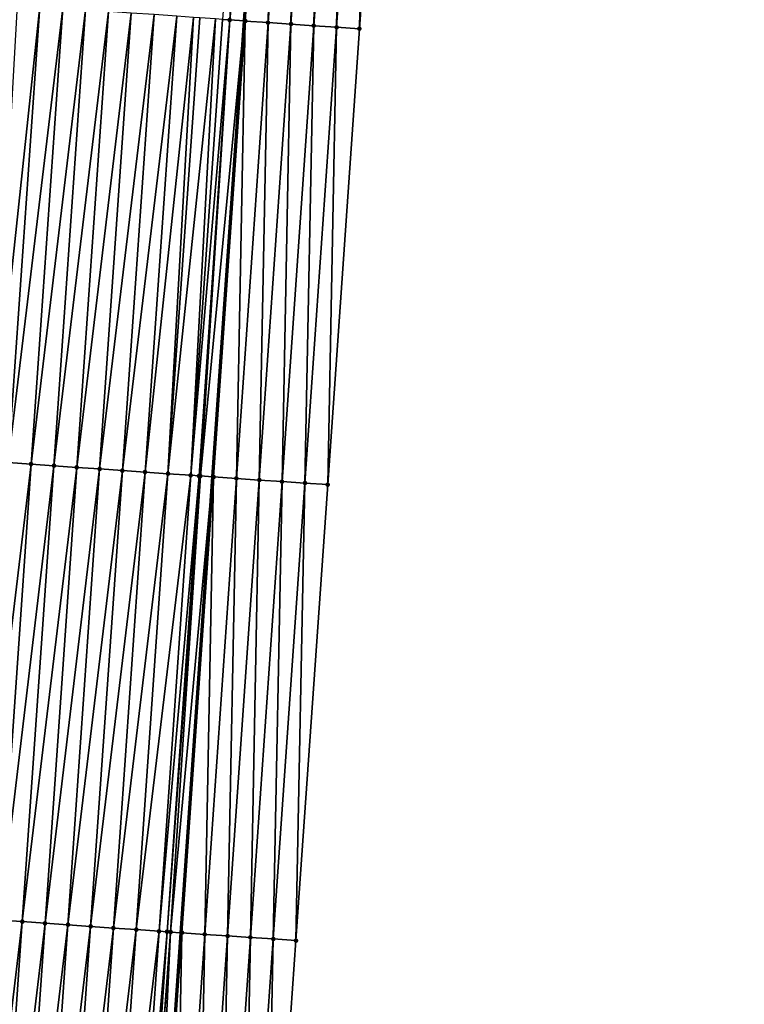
# Model space of a CAD drawing. Header units: feet. Extents: x 2017353 to 2024169, y 808050 to 818690.
# Tile 83 of 256: x 2023542 to 2023574, y 811017 to 811060. Entities that reach past the tile are written whole.
import ezdxf

# ---------------------------------------------------------------- set-up
doc = ezdxf.new("R2010")
doc.units = ezdxf.units.FT
doc.header["$MEASUREMENT"] = 0
for name, color, linetype, lineweight in [('EP_Travel Lane', 172, 'Continuous', 53), ('SB-Road Shots', 141, 'Continuous', 100), ('SB-Road X-Section', 40, 'Continuous', 13)]:
    doc.layers.add(name, color=color, linetype=linetype, lineweight=lineweight)
doc.layers.add('I-77-MM15-17_SB-Surface-BORDER', color=7, linetype='Continuous')
doc.layers.add('I-77-MM15-17_SB-Surface-TIN', color=7, linetype='Continuous')

msp = doc.modelspace()

# ---------------------------------------------------------------- linework, layer by layer
at = {"layer": 'EP_Travel Lane'}
msp.add_polyline3d([(2023542.07307142, 810920.5318438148, 307.6191068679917), (2023543.440452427, 810940.4444273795, 308.3177229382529), (2023544.826492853, 810960.3828696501, 309.0509543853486), (2023546.212531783, 810980.3212903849, 309.7847847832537), (2023547.598637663, 811000.2606742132, 310.4917633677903), (2023548.984704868, 811020.1995016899, 311.2142521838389), (2023550.370809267, 811040.1388642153, 311.9218247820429), (2023551.756905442, 811060.078108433, 312.6326947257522), (2023553.142955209, 811080.0166850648, 313.3621796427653), (2023554.528942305, 811099.9543601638, 314.116801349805), (2023555.91493381, 811119.8920986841, 314.8696577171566), (2023557.31517531, 811139.8170200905, 315.5835040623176), (2023558.724317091, 811159.7542614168, 316.3084857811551), (2023560.133591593, 811179.6933805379, 316.976038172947), (2023561.542891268, 811199.6328558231, 317.6326977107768), (2023562.95222901, 811219.572869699, 318.272883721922), (2023564.361587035, 811239.5131705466, 318.9042947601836), (2023565.770951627, 811259.4535643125, 319.5328673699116), (2023567.18031618, 811279.3939575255, 320.1614536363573), (2023568.589652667, 811299.3339536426, 320.8021809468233)], dxfattribs=at)
at = {"layer": 'I-77-MM15-17_SB-Surface-BORDER', "color": 3, "linetype": 'Continuous', "lineweight": -3}
msp.add_polyline3d([(2023573.625428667, 811298.9843918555, 320.6086090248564), (2023572.21616429, 811279.0453998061, 319.9371728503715), (2023571.804478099, 811259.0368473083, 319.2369072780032), (2023569.397379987, 811239.1638000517, 318.7048651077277), (2023568.985534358, 811219.1529917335, 318.0735901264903), (2023567.576178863, 811199.2127104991, 317.4415792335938), (2023566.166892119, 811179.2734019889, 316.7798167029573), (2023564.757625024, 811159.3343714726, 316.1095519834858), (2023562.350880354, 811139.4663248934, 315.424576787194), (2023560.951094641, 811119.5474396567, 314.7189874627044), (2023559.565198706, 811099.610787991, 313.9357859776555), (2023558.179294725, 811079.6740205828, 313.1558162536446), (2023556.793265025, 811059.7354446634, 312.4262728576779), (2023555.407274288, 811039.7974292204, 311.6811011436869), (2023554.021232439, 811019.8586785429, 310.9564285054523), (2023552.635152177, 810999.9193752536, 310.2471692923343), (2023551.249068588, 810979.9800241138, 309.5392399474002), (2023549.863062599, 810960.0417892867, 308.8001877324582), (2023548.477077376, 810940.1038531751, 308.052803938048), (2023547.110238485, 810920.2030870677, 307.3532578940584)], dxfattribs=at)
at = {"layer": 'I-77-MM15-17_SB-Surface-TIN', "color": 128, "linetype": 'Continuous', "lineweight": -3}
for points in [[(2023550.80719461, 811060.14412076, 312.6328834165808), (2023551.128127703, 811060.1217783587, 312.6337920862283), (2023552.365684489, 811080.0702507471, 313.3751187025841)], [(2023551.128127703, 811060.1217783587, 312.6337920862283), (2023553.142955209, 811080.0166850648, 313.3621796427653), (2023552.365684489, 811080.0702507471, 313.3751187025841)], [(2023551.128127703, 811060.1217783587, 312.6337920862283), (2023551.756905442, 811060.078108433, 312.6326947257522), (2023553.142955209, 811080.0166850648, 313.3621796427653)], [(2023551.804787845, 811060.0747829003, 312.6326111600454), (2023553.142955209, 811080.0166850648, 313.3621796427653), (2023551.756905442, 811060.078108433, 312.6326947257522)], [(2023551.804787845, 811060.0747829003, 312.6326111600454), (2023553.190819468, 811080.0133864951, 313.3613828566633), (2023553.142955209, 811080.0166850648, 313.3621796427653)], [(2023551.804787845, 811060.0747829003, 312.6326111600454), (2023552.802435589, 811060.0062291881, 312.6104737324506), (2023553.190819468, 811080.0133864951, 313.3613828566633)], [(2023552.802435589, 811060.0062291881, 312.6104737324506), (2023554.188509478, 811079.9454407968, 313.3222915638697), (2023553.190819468, 811080.0133864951, 313.3613828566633)], [(2023552.802435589, 811060.0062291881, 312.6104737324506), (2023553.800131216, 811059.9383642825, 312.5691296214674), (2023554.188509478, 811079.9454407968, 313.3222915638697)], [(2023553.800131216, 811059.9383642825, 312.5691296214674), (2023555.18619133, 811079.8773777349, 313.2864728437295), (2023554.188509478, 811079.9454407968, 313.3222915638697)], [(2023553.800131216, 811059.9383642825, 312.5691296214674), (2023554.797821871, 811059.8704278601, 312.5297796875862), (2023555.18619133, 811079.8773777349, 313.2864728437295)], [(2023554.797821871, 811059.8704278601, 312.5297796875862), (2023556.183879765, 811079.8094093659, 313.2480137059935), (2023555.18619133, 811079.8773777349, 313.2864728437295)], [(2023554.797821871, 811059.8704278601, 312.5297796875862), (2023555.795541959, 811059.8029148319, 312.4786238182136), (2023556.183879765, 811079.8094093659, 313.2480137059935)], [(2023555.795541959, 811059.8029148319, 312.4786238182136), (2023557.181585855, 811079.7416949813, 313.202472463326), (2023556.183879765, 811079.8094093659, 313.2480137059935)], [(2023555.795541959, 811059.8029148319, 312.4786238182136), (2023556.793265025, 811059.7354446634, 312.4262728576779), (2023557.181585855, 811079.7416949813, 313.202472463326)], [(2023556.793265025, 811059.7354446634, 312.4262728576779), (2023558.179294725, 811079.6740205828, 313.1558162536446), (2023557.181585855, 811079.7416949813, 313.202472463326)], [(2023540.692251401, 811040.8161914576, 311.79632546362), (2023542.826753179, 811060.7032031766, 312.5129424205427), (2023541.829212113, 811060.773291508, 312.4922885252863)], [(2023540.692251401, 811040.8161914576, 311.79632546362), (2023541.440659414, 811040.7637056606, 311.8090968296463), (2023542.826753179, 811060.7032031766, 312.5129424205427)], [(2023541.440659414, 811040.7637056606, 311.8090968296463), (2023543.824302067, 811060.6332273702, 312.5304586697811), (2023542.826753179, 811060.7032031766, 312.5129424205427)], [(2023541.440659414, 811040.7637056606, 311.8090968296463), (2023542.438214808, 811040.6938234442, 311.8240034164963), (2023543.824302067, 811060.6332273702, 312.5304586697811)], [(2023542.438214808, 811040.6938234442, 311.8240034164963), (2023544.821853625, 811060.5632899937, 312.546903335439), (2023543.824302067, 811060.6332273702, 312.5304586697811)], [(2023542.438214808, 811040.6938234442, 311.8240034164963), (2023543.435773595, 811040.6239900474, 311.837548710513), (2023544.821853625, 811060.5632899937, 312.546903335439)], [(2023543.435773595, 811040.6239900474, 311.837548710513), (2023545.819413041, 811060.4934656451, 312.5601963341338), (2023544.821853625, 811060.5632899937, 312.546903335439)], [(2023543.435773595, 811040.6239900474, 311.837548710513), (2023544.433330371, 811040.5541277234, 311.8519006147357), (2023545.819413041, 811060.4934656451, 312.5601963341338)], [(2023544.433330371, 811040.5541277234, 311.8519006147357), (2023546.816979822, 811060.42374724, 312.5705352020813), (2023545.819413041, 811060.4934656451, 312.5601963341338)], [(2023544.433330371, 811040.5541277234, 311.8519006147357), (2023545.430894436, 811040.4843702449, 311.8633290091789), (2023546.816979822, 811060.42374724, 312.5705352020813)], [(2023545.430894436, 811040.4843702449, 311.8633290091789), (2023547.8145356, 811060.3538705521, 312.5852876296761), (2023546.816979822, 811060.42374724, 312.5705352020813)], [(2023545.430894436, 811040.4843702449, 311.8633290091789), (2023546.428455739, 811040.4145730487, 311.8758648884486), (2023547.8145356, 811060.3538705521, 312.5852876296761)], [(2023546.428455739, 811040.4145730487, 311.8758648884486), (2023548.812083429, 811060.2838795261, 312.6032282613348), (2023547.8145356, 811060.3538705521, 312.5852876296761)], [(2023546.428455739, 811040.4145730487, 311.8758648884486), (2023547.426007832, 811040.3446433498, 311.8920954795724), (2023548.812083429, 811060.2838795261, 312.6032282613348)], [(2023547.426007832, 811040.3446433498, 311.8920954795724), (2023549.545508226, 811060.2323341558, 312.6188060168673), (2023548.812083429, 811060.2838795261, 312.6032282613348)], [(2023547.426007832, 811040.3446433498, 311.8920954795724), (2023548.423559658, 811040.2747098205, 311.9084328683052), (2023549.545508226, 811060.2323341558, 312.6188060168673)], [(2023548.423559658, 811040.2747098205, 311.9084328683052), (2023549.809623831, 811060.2137816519, 312.6241482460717), (2023549.545508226, 811060.2323341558, 312.6188060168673)], [(2023548.423559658, 811040.2747098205, 311.9084328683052), (2023550.50668147, 811060.1650710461, 312.6312150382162), (2023549.809623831, 811060.2137816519, 312.6241482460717)], [(2023548.423559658, 811040.2747098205, 311.9084328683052), (2023549.421113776, 811040.2048092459, 311.9238513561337), (2023550.50668147, 811060.1650710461, 312.6312150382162)], [(2023549.421113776, 811040.2048092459, 311.9238513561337), (2023550.80719461, 811060.14412076, 312.6328834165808), (2023550.50668147, 811060.1650710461, 312.6312150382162)], [(2023549.421113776, 811040.2048092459, 311.9238513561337), (2023551.128127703, 811060.1217783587, 312.6337920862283), (2023550.80719461, 811060.14412076, 312.6328834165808)], [(2023549.421113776, 811040.2048092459, 311.9238513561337), (2023549.785122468, 811040.1793654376, 311.9277294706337), (2023551.128127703, 811060.1217783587, 312.6337920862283)], [(2023549.785122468, 811040.1793654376, 311.9277294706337), (2023549.845262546, 811040.1751775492, 311.9279307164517), (2023551.128127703, 811060.1217783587, 312.6337920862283)], [(2023549.845262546, 811040.1751775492, 311.9279307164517), (2023551.756905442, 811060.078108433, 312.6326947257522), (2023551.128127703, 811060.1217783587, 312.6337920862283)], [(2023549.845262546, 811040.1751775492, 311.9279307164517), (2023550.370809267, 811040.1388642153, 311.9218247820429), (2023551.756905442, 811060.078108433, 312.6326947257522)], [(2023550.418712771, 811040.1355542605, 311.9212682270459), (2023551.756905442, 811060.078108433, 312.6326947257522), (2023550.370809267, 811040.1388642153, 311.9218247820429)], [(2023550.418712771, 811040.1355542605, 311.9212682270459), (2023551.804787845, 811060.0747829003, 312.6326111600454), (2023551.756905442, 811060.078108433, 312.6326947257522)], [(2023550.418712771, 811040.1355542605, 311.9212682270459), (2023551.416416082, 811040.067799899, 311.8768417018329), (2023551.804787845, 811060.0747829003, 312.6326111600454)], [(2023551.416416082, 811040.067799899, 311.8768417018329), (2023552.802435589, 811060.0062291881, 312.6104737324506), (2023551.804787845, 811060.0747829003, 312.6326111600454)], [(2023551.416416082, 811040.067799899, 311.8768417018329), (2023552.414118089, 811040.0000267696, 311.8329385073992), (2023552.802435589, 811060.0062291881, 312.6104737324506)], [(2023552.414118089, 811040.0000267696, 311.8329385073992), (2023553.800131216, 811059.9383642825, 312.5691296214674), (2023552.802435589, 811060.0062291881, 312.6104737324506)], [(2023552.414118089, 811040.0000267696, 311.8329385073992), (2023553.41180552, 811039.932043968, 311.7948818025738), (2023553.800131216, 811059.9383642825, 312.5691296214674)], [(2023553.41180552, 811039.932043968, 311.7948818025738), (2023554.797821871, 811059.8704278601, 312.5297796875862), (2023553.800131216, 811059.9383642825, 312.5691296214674)], [(2023553.41180552, 811039.932043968, 311.7948818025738), (2023554.409530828, 811039.8646060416, 311.7416318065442), (2023554.797821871, 811059.8704278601, 312.5297796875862)], [(2023554.409530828, 811039.8646060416, 311.7416318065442), (2023555.795541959, 811059.8029148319, 312.4786238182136), (2023554.797821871, 811059.8704278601, 312.5297796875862)], [(2023554.409530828, 811039.8646060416, 311.7416318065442), (2023555.407274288, 811039.7974292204, 311.6811011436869), (2023555.795541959, 811059.8029148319, 312.4786238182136)], [(2023555.407274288, 811039.7974292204, 311.6811011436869), (2023556.793265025, 811059.7354446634, 312.4262728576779), (2023555.795541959, 811059.8029148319, 312.4786238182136)], [(2023540.054554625, 811020.8240495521, 311.1096730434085), (2023542.438214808, 811040.6938234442, 311.8240034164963), (2023541.440659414, 811040.7637056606, 311.8090968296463)], [(2023540.054554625, 811020.8240495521, 311.1096730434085), (2023541.05210842, 811020.7541443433, 311.1252206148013), (2023542.438214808, 811040.6938234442, 311.8240034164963)], [(2023541.05210842, 811020.7541443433, 311.1252206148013), (2023543.435773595, 811040.6239900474, 311.837548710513), (2023542.438214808, 811040.6938234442, 311.8240034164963)], [(2023541.05210842, 811020.7541443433, 311.1252206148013), (2023542.049663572, 811020.6842586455, 311.1402241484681), (2023543.435773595, 811040.6239900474, 311.837548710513)], [(2023542.049663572, 811020.6842586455, 311.1402241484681), (2023544.433330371, 811040.5541277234, 311.8519006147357), (2023543.435773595, 811040.6239900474, 311.837548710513)], [(2023542.049663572, 811020.6842586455, 311.1402241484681), (2023543.047226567, 811020.6144857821, 311.1520814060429), (2023544.433330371, 811040.5541277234, 311.8519006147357)], [(2023543.047226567, 811020.6144857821, 311.1520814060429), (2023545.430894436, 811040.4843702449, 311.8633290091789), (2023544.433330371, 811040.5541277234, 311.8519006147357)], [(2023543.047226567, 811020.6144857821, 311.1520814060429), (2023544.044791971, 811020.5447475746, 311.1629723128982), (2023545.430894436, 811040.4843702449, 311.8633290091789)], [(2023544.044791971, 811020.5447475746, 311.1629723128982), (2023546.428455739, 811040.4145730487, 311.8758648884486), (2023545.430894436, 811040.4843702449, 311.8633290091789)], [(2023544.044791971, 811020.5447475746, 311.1629723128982), (2023545.04235696, 811020.4750033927, 311.174029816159), (2023546.428455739, 811040.4145730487, 311.8758648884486)], [(2023545.04235696, 811020.4750033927, 311.174029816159), (2023547.426007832, 811040.3446433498, 311.8920954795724), (2023546.428455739, 811040.4145730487, 311.8758648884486)], [(2023545.04235696, 811020.4750033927, 311.174029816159), (2023546.039912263, 811020.405119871, 311.1889726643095), (2023547.426007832, 811040.3446433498, 311.8920954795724)], [(2023546.039912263, 811020.405119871, 311.1889726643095), (2023548.423559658, 811040.2747098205, 311.9084328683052), (2023547.426007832, 811040.3446433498, 311.8920954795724)], [(2023546.039912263, 811020.405119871, 311.1889726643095), (2023547.037466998, 811020.335228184, 311.2041431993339), (2023548.423559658, 811040.2747098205, 311.9084328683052)], [(2023547.037466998, 811020.335228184, 311.2041431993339), (2023549.421113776, 811040.2048092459, 311.9238513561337), (2023548.423559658, 811040.2747098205, 311.9084328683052)], [(2023547.037466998, 811020.335228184, 311.2041431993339), (2023548.035030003, 811020.2654554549, 311.2159967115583), (2023549.421113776, 811040.2048092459, 311.9238513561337)], [(2023548.035030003, 811020.2654554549, 311.2159967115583), (2023549.785122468, 811040.1793654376, 311.9277294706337), (2023549.421113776, 811040.2048092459, 311.9238513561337)], [(2023548.035030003, 811020.2654554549, 311.2159967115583), (2023548.387905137, 811020.2407893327, 311.2197710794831), (2023549.785122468, 811040.1793654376, 311.9277294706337)], [(2023548.387905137, 811020.2407893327, 311.2197710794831), (2023549.845262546, 811040.1751775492, 311.9279307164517), (2023549.785122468, 811040.1793654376, 311.9277294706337)], [(2023548.387905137, 811020.2407893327, 311.2197710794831), (2023548.537732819, 811020.230356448, 311.2202599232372), (2023549.845262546, 811040.1751775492, 311.9279307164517)], [(2023548.537732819, 811020.230356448, 311.2202599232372), (2023550.370809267, 811040.1388642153, 311.9218247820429), (2023549.845262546, 811040.1751775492, 311.9279307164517)], [(2023548.537732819, 811020.230356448, 311.2202599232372), (2023548.984704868, 811020.1995016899, 311.2142521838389), (2023550.370809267, 811040.1388642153, 311.9218247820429)], [(2023549.032628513, 811020.1961934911, 311.2136080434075), (2023550.370809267, 811040.1388642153, 311.9218247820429), (2023548.984704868, 811020.1995016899, 311.2142521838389)], [(2023549.032628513, 811020.1961934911, 311.2136080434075), (2023550.418712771, 811040.1355542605, 311.9212682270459), (2023550.370809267, 811040.1388642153, 311.9218247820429)], [(2023549.032628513, 811020.1961934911, 311.2136080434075), (2023550.030337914, 811020.12852674, 311.1667384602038), (2023550.418712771, 811040.1355542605, 311.9212682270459)], [(2023550.030337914, 811020.12852674, 311.1667384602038), (2023551.416416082, 811040.067799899, 311.8768417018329), (2023550.418712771, 811040.1355542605, 311.9212682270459)], [(2023550.030337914, 811020.12852674, 311.1667384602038), (2023551.028046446, 811020.060847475, 311.1202178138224), (2023551.416416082, 811040.067799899, 311.8768417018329)], [(2023551.028046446, 811020.060847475, 311.1202178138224), (2023552.414118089, 811040.0000267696, 311.8329385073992), (2023551.416416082, 811040.067799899, 311.8768417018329)], [(2023551.028046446, 811020.060847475, 311.1202178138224), (2023552.025752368, 811019.9931306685, 311.0747439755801), (2023552.414118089, 811040.0000267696, 311.8329385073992)], [(2023552.025752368, 811019.9931306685, 311.0747439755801), (2023553.41180552, 811039.932043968, 311.7948818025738), (2023552.414118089, 811040.0000267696, 311.8329385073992)], [(2023552.025752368, 811019.9931306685, 311.0747439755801), (2023553.023483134, 811019.9257712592, 311.0193044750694), (2023553.41180552, 811039.932043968, 311.7948818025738)], [(2023553.023483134, 811019.9257712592, 311.0193044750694), (2023554.409530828, 811039.8646060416, 311.7416318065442), (2023553.41180552, 811039.932043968, 311.7948818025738)], [(2023553.023483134, 811019.9257712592, 311.0193044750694), (2023554.021232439, 811019.8586785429, 310.9564285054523), (2023554.409530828, 811039.8646060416, 311.7416318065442)], [(2023554.021232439, 811019.8586785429, 310.9564285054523), (2023555.407274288, 811039.7974292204, 311.6811011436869), (2023554.409530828, 811039.8646060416, 311.7416318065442)], [(2023539.666045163, 811000.8150856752, 310.4091387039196), (2023542.049663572, 811020.6842586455, 311.1402241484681), (2023541.05210842, 811020.7541443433, 311.1252206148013)], [(2023539.666045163, 811000.8150856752, 310.4091387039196), (2023540.663601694, 811000.7452198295, 310.4235888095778), (2023542.049663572, 811020.6842586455, 311.1402241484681)], [(2023540.663601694, 811000.7452198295, 310.4235888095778), (2023543.047226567, 811020.6144857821, 311.1520814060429), (2023542.049663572, 811020.6842586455, 311.1402241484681)], [(2023540.663601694, 811000.7452198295, 310.4235888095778), (2023541.661169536, 811000.6755166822, 310.433502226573), (2023543.047226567, 811020.6144857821, 311.1520814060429)], [(2023541.661169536, 811000.6755166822, 310.433502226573), (2023544.044791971, 811020.5447475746, 311.1629723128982), (2023543.047226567, 811020.6144857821, 311.1520814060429)], [(2023541.661169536, 811000.6755166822, 310.433502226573), (2023542.658741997, 811000.6058799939, 310.441562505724), (2023544.044791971, 811020.5447475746, 311.1629723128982)], [(2023542.658741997, 811000.6058799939, 310.441562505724), (2023545.04235696, 811020.4750033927, 311.174029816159), (2023544.044791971, 811020.5447475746, 311.1629723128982)], [(2023542.658741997, 811000.6058799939, 310.441562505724), (2023543.656313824, 811000.5362341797, 310.4498772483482), (2023545.04235696, 811020.4750033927, 311.174029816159)], [(2023543.656313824, 811000.5362341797, 310.4498772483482), (2023546.039912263, 811020.405119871, 311.1889726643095), (2023545.04235696, 811020.4750033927, 311.174029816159)], [(2023543.656313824, 811000.5362341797, 310.4498772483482), (2023544.653877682, 811000.4664737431, 310.4613881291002), (2023546.039912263, 811020.405119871, 311.1889726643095)], [(2023544.653877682, 811000.4664737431, 310.4613881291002), (2023547.037466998, 811020.335228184, 311.2041431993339), (2023546.039912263, 811020.405119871, 311.1889726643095)], [(2023544.653877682, 811000.4664737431, 310.4613881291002), (2023545.651419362, 811000.3963942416, 310.4817958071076), (2023547.037466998, 811020.335228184, 311.2041431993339)], [(2023545.651419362, 811000.3963942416, 310.4817958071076), (2023548.035030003, 811020.2654554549, 311.2159967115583), (2023547.037466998, 811020.335228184, 311.2041431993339)], [(2023545.651419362, 811000.3963942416, 310.4817958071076), (2023546.648978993, 811000.3265729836, 310.4950026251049), (2023548.035030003, 811020.2654554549, 311.2159967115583)], [(2023546.648978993, 811000.3265729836, 310.4950026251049), (2023548.387905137, 811020.2407893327, 311.2197710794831), (2023548.035030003, 811020.2654554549, 311.2159967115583)], [(2023546.648978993, 811000.3265729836, 310.4950026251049), (2023547.05910991, 811000.2978249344, 310.5016017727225), (2023548.387905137, 811020.2407893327, 311.2197710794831)], [(2023547.05910991, 811000.2978249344, 310.5016017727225), (2023548.537732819, 811020.230356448, 311.2202599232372), (2023548.387905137, 811020.2407893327, 311.2197710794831)], [(2023547.05910991, 811000.2978249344, 310.5016017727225), (2023547.091507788, 811000.2955709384, 310.5016533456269), (2023548.537732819, 811020.230356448, 311.2202599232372)], [(2023547.091507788, 811000.2955709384, 310.5016533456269), (2023547.598637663, 811000.2606742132, 310.4917633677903), (2023548.537732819, 811020.230356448, 311.2202599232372)], [(2023548.537732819, 811020.230356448, 311.2202599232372), (2023547.598637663, 811000.2606742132, 310.4917633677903), (2023548.984704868, 811020.1995016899, 311.2142521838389)], [(2023547.646581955, 811000.2573750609, 310.490828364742), (2023548.984704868, 811020.1995016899, 311.2142521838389), (2023547.598637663, 811000.2606742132, 310.4917633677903)], [(2023547.646581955, 811000.2573750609, 310.490828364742), (2023549.032628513, 811020.1961934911, 311.2136080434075), (2023548.984704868, 811020.1995016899, 311.2142521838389)], [(2023547.646581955, 811000.2573750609, 310.490828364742), (2023548.644298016, 811000.1898041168, 310.4412874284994), (2023549.032628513, 811020.1961934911, 311.2136080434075)], [(2023548.644298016, 811000.1898041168, 310.4412874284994), (2023550.030337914, 811020.12852674, 311.1667384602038), (2023549.032628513, 811020.1961934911, 311.2136080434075)], [(2023548.644298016, 811000.1898041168, 310.4412874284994), (2023549.641972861, 811000.1216402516, 310.4082795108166), (2023550.030337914, 811020.12852674, 311.1667384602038)], [(2023549.641972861, 811000.1216402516, 310.4082795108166), (2023551.028046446, 811020.060847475, 311.1202178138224), (2023550.030337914, 811020.12852674, 311.1667384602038)], [(2023549.641972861, 811000.1216402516, 310.4082795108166), (2023550.639678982, 811000.0539263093, 310.3627259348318), (2023551.028046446, 811020.060847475, 311.1202178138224)], [(2023550.639678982, 811000.0539263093, 310.3627259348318), (2023552.025752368, 811019.9931306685, 311.0747439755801), (2023551.028046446, 811020.060847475, 311.1202178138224)], [(2023550.639678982, 811000.0539263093, 310.3627259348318), (2023551.637410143, 810999.986572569, 310.307128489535), (2023552.025752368, 811019.9931306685, 311.0747439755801)], [(2023551.637410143, 810999.986572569, 310.307128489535), (2023553.023483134, 811019.9257712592, 311.0193044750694), (2023552.025752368, 811019.9931306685, 311.0747439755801)], [(2023551.637410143, 810999.986572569, 310.307128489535), (2023552.635152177, 810999.9193752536, 310.2471692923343), (2023553.023483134, 811019.9257712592, 311.0193044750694)], [(2023552.635152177, 810999.9193752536, 310.2471692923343), (2023554.021232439, 811019.8586785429, 310.9564285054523), (2023553.023483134, 811019.9257712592, 311.0193044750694)]]:
    msp.add_3dface(points, dxfattribs=at)
at = {"layer": 'SB-Road Shots', "lineweight": 100}
for p in [(2023551.128127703, 811060.1217783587, 312.6337920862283), (2023551.804787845, 811060.0747829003, 312.6326111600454), (2023552.802435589, 811060.0062291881, 312.6104737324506), (2023553.800131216, 811059.9383642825, 312.5691296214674), (2023554.797821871, 811059.8704278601, 312.5297796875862), (2023555.795541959, 811059.8029148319, 312.4786238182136), (2023556.793265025, 811059.7354446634, 312.4262728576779), (2023542.438214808, 811040.6938234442, 311.8240034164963), (2023543.435773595, 811040.6239900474, 311.837548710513), (2023544.433330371, 811040.5541277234, 311.8519006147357), (2023545.430894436, 811040.4843702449, 311.8633290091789), (2023546.428455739, 811040.4145730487, 311.8758648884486), (2023547.426007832, 811040.3446433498, 311.8920954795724), (2023548.423559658, 811040.2747098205, 311.9084328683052), (2023549.421113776, 811040.2048092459, 311.9238513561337), (2023549.785122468, 811040.1793654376, 311.9277294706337), (2023549.845262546, 811040.1751775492, 311.9279307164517), (2023550.418712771, 811040.1355542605, 311.9212682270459), (2023551.416416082, 811040.067799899, 311.8768417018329), (2023552.414118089, 811040.0000267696, 311.8329385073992), (2023553.41180552, 811039.932043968, 311.7948818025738), (2023554.409530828, 811039.8646060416, 311.7416318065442), (2023555.407274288, 811039.7974292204, 311.6811011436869), (2023542.049663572, 811020.6842586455, 311.1402241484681), (2023543.047226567, 811020.6144857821, 311.1520814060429), (2023544.044791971, 811020.5447475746, 311.1629723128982), (2023545.04235696, 811020.4750033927, 311.174029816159), (2023546.039912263, 811020.405119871, 311.1889726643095), (2023547.037466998, 811020.335228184, 311.2041431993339), (2023548.035030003, 811020.2654554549, 311.2159967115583), (2023548.387905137, 811020.2407893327, 311.2197710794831), (2023548.537732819, 811020.230356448, 311.2202599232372), (2023549.032628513, 811020.1961934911, 311.2136080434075), (2023550.030337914, 811020.12852674, 311.1667384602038), (2023551.028046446, 811020.060847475, 311.1202178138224), (2023552.025752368, 811019.9931306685, 311.0747439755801), (2023553.023483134, 811019.9257712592, 311.0193044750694), (2023554.021232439, 811019.8586785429, 310.9564285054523)]:
    msp.add_point(p, dxfattribs=at)
at = {"layer": 'SB-Road X-Section', "extrusion": (0.06930285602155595, 0.9969485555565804, 0.03592619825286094), "elevation": 948834.3211049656, "flags": 128}
msp.add_lwpolyline([(-1962440.127588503, -33797.40171193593), (-1962439.127588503, -33797.34932715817), (-1962438.127588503, -33797.29813824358), (-1962437.127588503, -33797.25876289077), (-1962436.127588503, -33797.21739207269), (-1962435.127588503, -33797.19524034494), (-1962434.449298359, -33797.19405865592), (-1962434.127588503, -33797.19496791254), (-1962433.826345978, -33797.19663736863), (-1962433.127588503, -33797.2037087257), (-1962432.862822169, -33797.20905440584), (-1962432.127588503, -33797.22464222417), (-1962431.127588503, -33797.24259444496), (-1962430.127588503, -33797.2573564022), (-1962429.127588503, -33797.26770194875), (-1962428.127588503, -33797.28100353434), (-1962427.127588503, -33797.29745882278), (-1962426.127588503, -33797.31498638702), (-1962425.127588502, -33797.33565362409), (-1962424.127588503, -33797.36176894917), (-1962423.127588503, -33797.38868102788), (-1962422.127588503, -33797.41086168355), (-1962421.127588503, -33797.42893291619), (-1962420.127588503, -33797.4489396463), (-1962419.127588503, -33797.46639854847), (-1962418.127588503, -33797.48034536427), (-1962417.127588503, -33797.49411386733), (-1962416.127588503, -33797.5107495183), (-1962415.127588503, -33797.53000260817), (-1962414.127588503, -33797.54971463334), (-1962413.127588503, -33797.56662271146), (-1962412.127588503, -33797.58388974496), (-1962411.127588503, -33797.60514396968), (-1962410.127588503, -33797.62666962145), (-1962409.127588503, -33797.64389725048), (-1962408.127588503, -33797.6600132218), (-1962407.127588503, -33797.67868882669), (-1962406.975679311, -33797.68145871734), (-1962406.127588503, -33797.69152356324), (-1962405.676345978, -33797.69107835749), (-1962405.413393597, -33797.68888992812), (-1962405.127588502, -33797.68632293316), (-1962404.127588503, -33797.68932900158), (-1962403.975203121, -33797.69198342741), (-1962403.272155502, -33797.70821369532)], dxfattribs=at)
at = {"layer": 'SB-Road X-Section', "extrusion": (0.0693028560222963, 0.9969485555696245, 0.03592619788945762), "elevation": 948814.3211169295, "flags": 128}
msp.add_lwpolyline([(-1962440.127588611, -33797.42803186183), (-1962439.12758861, -33797.36746209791), (-1962438.127588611, -33797.31417770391), (-1962437.127588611, -33797.27609641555), (-1962436.12758861, -33797.23216486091), (-1962435.12758861, -33797.18770963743), (-1962434.552771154, -33797.18104284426), (-1962434.49248544, -33797.18124422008), (-1962434.127588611, -33797.18512483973), (-1962433.12758861, -33797.20055328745), (-1962432.12758861, -33797.21690122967), (-1962431.127588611, -33797.23314230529), (-1962430.12758861, -33797.24568628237), (-1962429.127588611, -33797.25712205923), (-1962428.127588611, -33797.27148323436), (-1962427.127588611, -33797.28503727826), (-1962426.127588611, -33797.29995349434), (-1962425.377342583, -33797.3127331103), (-1962425.12758861, -33797.31754710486), (-1962424.12758861, -33797.34102424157), (-1962423.127588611, -33797.3691778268), (-1962422.12758861, -33797.39054819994), (-1962421.127588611, -33797.41078770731), (-1962420.12758861, -33797.43031751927), (-1962419.127588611, -33797.44561450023), (-1962418.12758861, -33797.46041253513), (-1962417.12758861, -33797.47166190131), (-1962416.12758861, -33797.48740328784), (-1962415.12758861, -33797.50777853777), (-1962414.12758861, -33797.52703318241), (-1962413.12758861, -33797.54489465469), (-1962412.12758861, -33797.5602453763), (-1962411.127588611, -33797.58280959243), (-1962410.127588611, -33797.6092254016), (-1962409.12758861, -33797.62401672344), (-1962408.127588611, -33797.64059204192), (-1962407.127588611, -33797.65909531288), (-1962406.127588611, -33797.67370671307), (-1962405.12758861, -33797.67424170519), (-1962404.127588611, -33797.68310893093), (-1962403.12758861, -33797.70248580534), (-1962402.589628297, -33797.71323929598)], dxfattribs=at)
at = {"layer": 'SB-Road X-Section', "extrusion": (0.0693028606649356, 0.9969485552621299, 0.03592619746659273), "elevation": 948794.3302619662, "flags": 128}
msp.add_lwpolyline([(-1962440.123168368, -33797.43411128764), (-1962439.123168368, -33797.37119470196), (-1962438.123168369, -33797.31571938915), (-1962437.123168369, -33797.2702161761), (-1962436.123168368, -33797.22366547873), (-1962435.123168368, -33797.17676561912), (-1962434.627094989, -33797.17010944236), (-1962434.476904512, -33797.17059860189), (-1962434.123168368, -33797.17437540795), (-1962433.123168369, -33797.1862365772), (-1962432.123168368, -33797.20141691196), (-1962431.123168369, -33797.21636941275), (-1962430.123168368, -33797.22743405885), (-1962429.123168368, -33797.23833200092), (-1962428.123168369, -33797.25019691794), (-1962427.123168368, -33797.26521014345), (-1962426.123168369, -33797.28076775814), (-1962425.123168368, -33797.29873912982), (-1962424.139952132, -33797.31898108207), (-1962424.123168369, -33797.31938163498), (-1962423.123168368, -33797.34796830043), (-1962422.123168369, -33797.36683238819), (-1962421.123168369, -33797.38794534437), (-1962420.123168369, -33797.41079052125), (-1962419.123168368, -33797.4275261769), (-1962418.123168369, -33797.43923458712), (-1962417.123168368, -33797.45359799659), (-1962416.123168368, -33797.47290987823), (-1962415.123168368, -33797.49370753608), (-1962414.123168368, -33797.51543233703), (-1962413.123168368, -33797.53415669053), (-1962412.123168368, -33797.55073052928), (-1962411.123168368, -33797.56993222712), (-1962410.123168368, -33797.5907049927), (-1962409.123168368, -33797.60896539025), (-1962408.123168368, -33797.62873716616), (-1962407.123168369, -33797.64646537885), (-1962406.123168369, -33797.65785122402), (-1962405.603190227, -33797.65598123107), (-1962405.123168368, -33797.65310897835), (-1962404.412999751, -33797.66011182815), (-1962404.123168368, -33797.66599904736), (-1962403.123168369, -33797.68969682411), (-1962402.57604737, -33797.70177186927)], dxfattribs=at)

doc.saveas('drawing.dxf')
